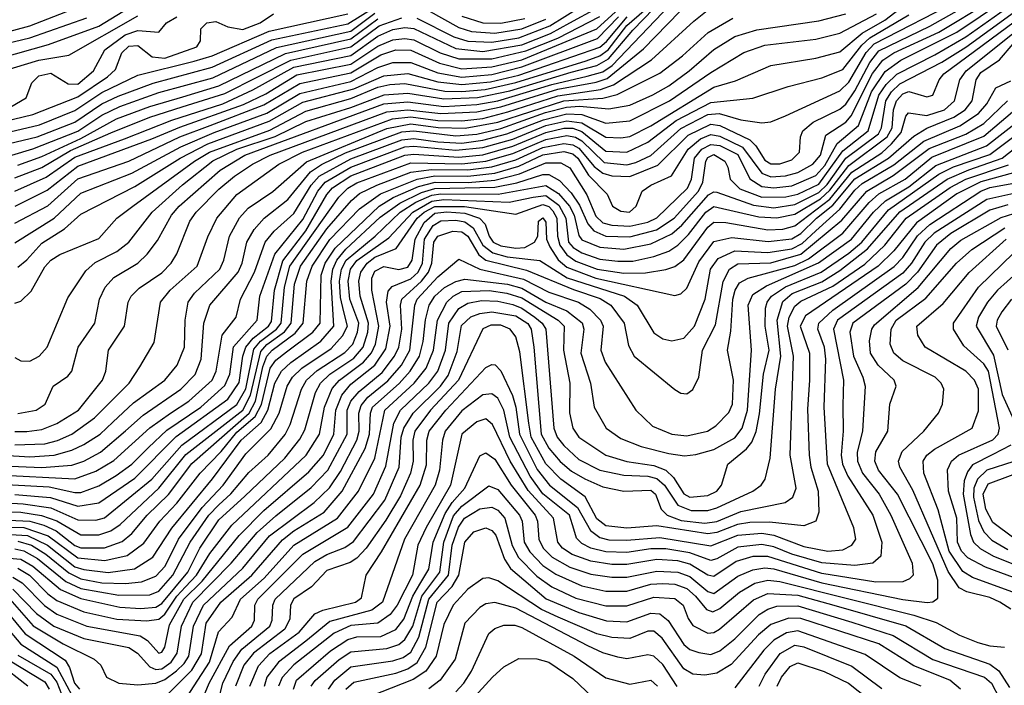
# Model space of a CAD drawing. Extents: x 997028 to 1115134, y 536408 to 618974.
# Tile 194 of 256: x 1039291 to 1042574, y 566958 to 569176. Entities that reach past the tile are written whole.
import ezdxf

# ---------------------------------------------------------------- set-up
doc = ezdxf.new("R2010")
doc.units = 0

msp = doc.modelspace()

# ---------------------------------------------------------------- linework, layer by layer
at = {"layer": '0CON10XD'}
for points in [[(1040615, 569181.2), (1040738.9, 569118.9), (1040785, 569104.6), (1040865, 569100.9), (1040955, 569115.9), (1041058.5, 569155), (1041308.4, 569311.6)], [(1039045, 568713.3), (1039349.7, 568785), (1039475, 568834.2), (1039565, 568895.5), (1039618.8, 568921.2), (1039736.1, 568963.9), (1039932.7, 569017.3), (1040131.2, 569108.8), (1040385, 569162.4), (1040558.8, 569271.2)], [(1039195, 567538), (1039295, 567534.5), (1039364, 567524), (1039415, 567505.8), (1039495, 567458.7), (1039555, 567459), (1039595, 567472.9), (1039625.8, 567494.2), (1039755, 567614.6), (1039845, 567726.9), (1040035.1, 567875), (1040061, 567925), (1040095, 568069.9), (1040115, 568093.8), (1040174.1, 568135.9), (1040195.5, 568165), (1040207.5, 568295), (1040226.8, 568355), (1040315, 568478.5), (1040396.7, 568573.3), (1040423.8, 568596.2), (1040481.6, 568625), (1040595, 568668.2), (1040663.7, 568676.3), (1040785, 568675.8), (1040865, 568685.6), (1040945, 568709.4), (1041035, 568750.1), (1041105, 568763.1), (1041135, 568758.9), (1041155, 568748.2), (1041206.3, 568686.3), (1041235, 568664.1), (1041265, 568656), (1041325, 568653.6), (1041418.9, 568691.1), (1041519.2, 568790.8), (1041595, 568828.2), (1041625, 568823.8), (1041725.6, 568775.6), (1041745.4, 568755.4), (1041775, 568708.1), (1041795, 568695.7), (1041825, 568695.4), (1041865, 568708.8), (1041891.2, 568735), (1041893.8, 568785), (1041902.4, 568805), (1041936.1, 568833.9), (1042025, 568877.5), (1042045, 568894.2), (1042075, 568938.4), (1042125, 569033.6), (1042155, 569072.2), (1042325.5, 569154.5), (1042505, 569256.4)], [(1039275, 568050.2), (1039295, 568038.6), (1039325, 568038.1), (1039355.4, 568055), (1039382.4, 568085), (1039451.2, 568248.8), (1039511, 568339), (1039542.9, 568367.1), (1039615, 568403), (1039655, 568434.8), (1039732.7, 568535), (1039834.2, 568625.8), (1039934.9, 568705.1), (1040015, 568743.9), (1040142.8, 568787.2), (1040245, 568836.4), (1040395, 568883.4), (1040506, 568926), (1040585, 568930.8), (1040705, 568911.9), (1040817.1, 568917.1), (1040925, 568938.7), (1041129.5, 569000.5), (1041215, 569022.8), (1041254.5, 569045.5), (1041335, 569141.2), (1041474.1, 569285)], [(1039285, 567863.5), (1039345.5, 567875), (1039375.5, 567895), (1039402.9, 567955), (1039451.7, 567988.3), (1039464.5, 568005), (1039485.8, 568085), (1039541.1, 568165), (1039557.3, 568245), (1039575.9, 568285), (1039605, 568316.4), (1039685, 568364.8), (1039716.2, 568395), (1039750.1, 568439.9), (1039796.6, 568525), (1039823.1, 568555), (1039959, 568675), (1040041.3, 568725), (1040505, 568895.7), (1040585, 568901.9), (1040705, 568886.7), (1040815, 568893), (1040885, 568905.7), (1041065, 568960.5), (1041182.7, 568987.3), (1041235, 569002.6), (1041266.3, 569023.7), (1041505, 569274)], [(1039145, 567466.7), (1039316.8, 567456.8), (1039383.6, 567425), (1039475, 567353.1), (1039505, 567343.4), (1039586, 567334), (1039673.9, 567346.1), (1039735, 567384.4), (1039798.4, 567481.6), (1039934.3, 567645.7), (1040029.7, 567775), (1040095.9, 567834.1), (1040118.6, 567875), (1040141.3, 567965), (1040163.6, 568005), (1040195, 568033.9), (1040295, 568104.1), (1040337.8, 568155), (1040329, 568305), (1040334.6, 568345), (1040347.8, 568375), (1040378.4, 568411.6), (1040492.6, 568517.4), (1040558.3, 568565), (1040630.3, 568599.7), (1040675, 568613.7), (1040875, 568617.9), (1040948.2, 568631.8), (1041035, 568659.9), (1041055, 568659.6), (1041090.5, 568640.5), (1041129.3, 568599.3), (1041157.8, 568557.8), (1041185.2, 568495.2), (1041205, 568471.9), (1041245, 568454.7), (1041325, 568452.1), (1041414.4, 568475.6), (1041473.1, 568515), (1041553.9, 568605), (1041568.6, 568635), (1041578.5, 568705), (1041585, 568716.6), (1041605, 568726.3), (1041642.3, 568705), (1041652.3, 568685), (1041659.6, 568645), (1041692, 568612), (1041765, 568584.6), (1041845.3, 568585.3), (1041885, 568594.8), (1041955, 568628.3), (1042035, 568739.2), (1042119.8, 568805), (1042155.4, 568924.6), (1042179.6, 568960.4), (1042215, 568993.9), (1042341.7, 569058.3), (1042445, 569119.2), (1042596.6, 569225)], [(1039185, 567486.3), (1039305, 567483.4), (1039385.6, 567455.6), (1039485, 567382.2), (1039575, 567373.7), (1039649.1, 567390.9), (1039705, 567431), (1039757.7, 567505), (1039815.2, 567564.8), (1039892.2, 567665), (1039962.7, 567737.3), (1040015, 567801.9), (1040076.5, 567853.5), (1040096.8, 567893.2), (1040125.9, 568014.1), (1040145, 568041.7), (1040181, 568069), (1040268.6, 568135), (1040292.4, 568165), (1040295.9, 568325), (1040309.2, 568365), (1040342.2, 568415), (1040489.1, 568555), (1040536.3, 568583.7), (1040620.4, 568619.6), (1040675.7, 568634.3), (1040786.2, 568633.8), (1040875, 568641.6), (1040957.8, 568662.2), (1041045, 568698.6), (1041095, 568699.2), (1041125, 568682.5), (1041181.9, 568591.9), (1041211.7, 568521.7), (1041235, 568498.8), (1041265, 568490.8), (1041325, 568487.5), (1041385, 568501.4), (1041415, 568515.1), (1041517, 568615), (1041530.8, 568645), (1041540.7, 568715), (1041565, 568744.3), (1041595, 568760.5), (1041625, 568756.3), (1041685, 568727.1), (1041725.2, 568645.2), (1041765, 568620.4), (1041805, 568615.1), (1041865, 568622.1), (1041945, 568656.6), (1041975, 568690.4), (1042016.8, 568763.2), (1042087.2, 568822.8), (1042130.8, 568935), (1042176.7, 569003.3), (1042229.3, 569040.7), (1042415.4, 569134.6), (1042571.4, 569238.6)], [(1039185, 567511.3), (1039325, 567504.3), (1039371.7, 567491.7), (1039412.5, 567472.5), (1039475, 567423.2), (1039495, 567415.9), (1039574.1, 567415.9), (1039632.5, 567437.5), (1039665, 567463.4), (1039716.2, 567525), (1039786.7, 567593.3), (1039865, 567696.8), (1040055.8, 567864.2), (1040077.1, 567905), (1040101.3, 568018.7), (1040115, 568055.1), (1040132.4, 568075), (1040209.2, 568130.8), (1040236.6, 568165), (1040248.7, 568305), (1040265.7, 568355), (1040325, 568443.4), (1040424, 568546), (1040494.2, 568595.8), (1040615.8, 568644.2), (1040675, 568655.3), (1040785, 568654.5), (1040875, 568664.7), (1040955, 568687.7), (1041035, 568725.8), (1041105, 568736.4), (1041135, 568729), (1041151.6, 568715), (1041187.8, 568657.8), (1041249.2, 568595), (1041267.1, 568555), (1041295, 568537.3), (1041323.8, 568535), (1041346.7, 568555), (1041366.8, 568605), (1041395.5, 568625), (1041464.3, 568655.7), (1041519.7, 568745), (1041560.9, 568779.1), (1041595, 568793.7), (1041625, 568788), (1041701.1, 568751.1), (1041764.8, 568664.8), (1041795, 568652.7), (1041844, 568656), (1041885, 568667.1), (1041935.5, 568695), (1041960.7, 568725), (1041979.1, 568790.9), (1042045, 568834.6), (1042063.5, 568855), (1042133.9, 568996.1), (1042169.1, 569040.9), (1042205.5, 569065), (1042355, 569134.9), (1042525, 569236.9)], [(1039205, 567567.9), (1039302.8, 567562.8), (1039395, 567548.7), (1039485, 567509.6), (1039545, 567508.2), (1039573.7, 567516.3), (1039731.1, 567645), (1039831.5, 567758.5), (1040015, 567893.6), (1040045, 567946), (1040071.8, 568078.2), (1040093.4, 568105), (1040147.6, 568145), (1040162.8, 568165), (1040173.4, 568285), (1040192, 568355), (1040355.1, 568584.9), (1040385, 568614.2), (1040415, 568631.8), (1040595, 568699.2), (1040765, 568696), (1040845, 568704.7), (1040935, 568730.3), (1041045, 568776.7), (1041115, 568789.9), (1041144.2, 568784.2), (1041165, 568772.4), (1041239.8, 568699.8), (1041315, 568691.8), (1041345, 568699.5), (1041395, 568723.9), (1041495, 568813.4), (1041585, 568859.7), (1041622.9, 568862.9), (1041695, 568842.1), (1041765, 568832.6), (1041795, 568835.8), (1041844.2, 568855.8), (1042025, 568939.2), (1042055, 568967.7), (1042113.2, 569066.8), (1042140.2, 569095), (1042425, 569242.8)], [(1039205, 569123.4), (1039325, 569155.9), (1039545, 569241)], [(1039205, 567629.7), (1039388.8, 567618.8), (1039475, 567599.8), (1039495, 567600.7), (1039555, 567622.7), (1039613.1, 567656.9), (1039665.1, 567694.9), (1039720.1, 567749.9), (1039781.6, 567808.4), (1039895, 567884.9), (1039975, 567957.1), (1039991.6, 567995), (1040004.3, 568085.7), (1040083.1, 568175), (1040091.9, 568255), (1040141.6, 568395), (1040235, 568510.6), (1040284.9, 568605), (1040309.5, 568635), (1040395, 568684.2), (1040575, 568751.8), (1040605, 568754.4), (1040745, 568740.8), (1040835, 568749.9), (1040935, 568778.3), (1041045, 568822.8), (1041115, 568838.7), (1041165, 568832.4), (1041245, 568784.2), (1041295, 568781.7), (1041325, 568787.1), (1041395, 568822.7), (1041605, 568950.6), (1041677.5, 568972.5), (1041795, 569023.7), (1041945, 569047.5), (1042025, 569069.2), (1042099.4, 569130.6), (1042175, 569173.9), (1042237.8, 569222.2)], [(1039225, 569047.7), (1039386.9, 569093.1), (1039555.1, 569154.9), (1039695, 569240.2)], [(1039275, 567803.9), (1039315, 567803.1), (1039365, 567810.8), (1039415, 567830.3), (1039487.4, 567875), (1039566.7, 567975), (1039578.3, 568005), (1039586.7, 568075), (1039640, 568155), (1039652.3, 568235), (1039663.1, 568255), (1039689.1, 568280.9), (1039765, 568332), (1039796.2, 568365), (1039815, 568395.5), (1039858.4, 568505), (1039879.8, 568535), (1039955, 568611.6), (1040007.6, 568655), (1040067, 568695), (1040125.6, 568725), (1040515, 568868.7), (1040585, 568875.9), (1040695, 568862.9), (1040815, 568868.6), (1040895.4, 568885.4), (1041085, 568943.9), (1041212.6, 568967.4), (1041249.7, 568980.3), (1041371.2, 569078.8), (1041532.1, 569245)], [(1039275, 567759.6), (1039375, 567762.9), (1039416.5, 567773.5), (1039464.7, 567795), (1039540.6, 567849.4), (1039656.2, 567965), (1039691.2, 568018.8), (1039739.3, 568100.7), (1039760.8, 568235), (1039792.5, 568275), (1039882.5, 568355), (1039917.7, 568452.3), (1039948.5, 568515), (1040015, 568593.3), (1040155.2, 568695), (1040234.3, 568735), (1040534.2, 568845.8), (1040595, 568852.3), (1040685, 568840.3), (1040765, 568838.4), (1040835, 568847.1), (1040918.6, 568868.6), (1041085, 568922.1), (1041226.9, 568943.1), (1041271.1, 568958.9), (1041398, 569042), (1041538.9, 569171.1), (1041599.7, 569220.3)], [(1039045, 568751.7), (1039356.5, 568825), (1039475, 568873.5), (1039565, 568932.9), (1039685, 568991), (1039872.4, 569037.6), (1039932.7, 569055), (1040122.7, 569137.3), (1040385, 569194.9)], [(1039185, 568989.6), (1039355, 569040.6), (1039455, 569057.8), (1039685, 569188.8)], [(1039205, 568829.2), (1039335, 568859.7), (1039485, 568919.3), (1039583.3, 568985), (1039610.5, 569009.5), (1039631.7, 569065), (1039655, 569087.5), (1039685, 569089.6), (1039732.3, 569052.3), (1039775, 569048.2), (1039881.1, 569085), (1039893.3, 569105), (1039895.4, 569145), (1039914.5, 569165), (1039945, 569169.4), (1039985, 569152.3), (1040035, 569143.4), (1040092.6, 569165), (1040136.9, 569195)], [(1039215, 567659.1), (1039475, 567645.4), (1039545, 567671.1), (1039605, 567706.9), (1039724.6, 567815.4), (1039793.6, 567865), (1039855, 567904.6), (1039932.8, 567975), (1039945.6, 568005), (1039965.9, 568124.1), (1040012.7, 568185), (1040027.1, 568245), (1040073.9, 568335), (1040109.7, 568435), (1040139.2, 568470.8), (1040205, 568530.3), (1040262.8, 568625), (1040289.7, 568655), (1040395, 568712.5), (1040565, 568776.1), (1040605, 568780.4), (1040685, 568768.5), (1040765.1, 568764.9), (1040835, 568774), (1040914.8, 568795.2), (1041037.5, 568842.5), (1041115, 568861.9), (1041165, 568860.3), (1041245, 568831.2), (1041325, 568839), (1041457.5, 568905), (1041595, 568999.8), (1041705, 569066.7), (1041775, 569091.2), (1041945, 569111.5), (1042025, 569131.2), (1042147.6, 569195)], [(1039235, 567689.2), (1039365, 567684.1), (1039465, 567691.5), (1039504.7, 567705), (1039560.2, 567735), (1039643.7, 567806.3), (1039702.2, 567857.8), (1039828.3, 567945), (1039876.4, 567993.6), (1039896.1, 568045), (1039904.8, 568165), (1039925.2, 568225), (1040018.9, 568335), (1040032.5, 568365), (1040048.6, 568435), (1040073.2, 568476.8), (1040106.5, 568515), (1040185, 568577), (1040260.9, 568669.1), (1040296.7, 568693.3), (1040377.7, 568732.3), (1040565, 568802.2), (1040605, 568805.7), (1040745, 568789), (1040815.4, 568794.6), (1040895, 568813.1), (1041043.5, 568866.5), (1041114.5, 568884.5), (1041157.5, 568887.5), (1041255, 568879.2), (1041325, 568891.6), (1041401.9, 568925), (1041455, 568956), (1041523.6, 569005), (1041605, 569076.2), (1041675, 569119.8), (1041748.2, 569141.8), (1041955, 569171.7), (1042045, 569194.9)], [(1039265, 568724.7), (1039335, 568745.1), (1039485, 568804.3), (1039565, 568858.2), (1039625, 568886.8), (1039755, 568932.9), (1039935, 568981.8), (1040147, 569083), (1040395, 569138.2), (1040475, 569197.9)], [(1039275, 568604.6), (1039379.4, 568650.6), (1039475, 568717.9), (1039640.7, 568779.3), (1039798.6, 568841.4), (1039967.8, 568895), (1040068.3, 568941.7), (1040205, 569017.3), (1040395, 569056.8), (1040485, 569120.6), (1040535, 569142.7), (1040575, 569149.6), (1040605, 569146.4), (1040745, 569080.1), (1040835, 569070.1), (1040965, 569092.3), (1041060.5, 569129.5), (1041125.7, 569165.7), (1041215, 569214)], [(1039275, 568231.5), (1039295, 568238.2), (1039329.1, 568270.9), (1039375, 568352.7), (1039395, 568374.8), (1039425, 568392.9), (1039555, 568446.6), (1039615.3, 568515), (1039668.6, 568555), (1039873.6, 568705), (1039924.2, 568735), (1040125, 568808.1), (1040245, 568870.6), (1040395, 568913.2), (1040485, 568951.1), (1040525, 568960.4), (1040575, 568963), (1040708.2, 568938.2), (1040765, 568936.1), (1040843.1, 568943.1), (1040945, 568966.2), (1041179.3, 569039.3), (1041225, 569055.2), (1041252.5, 569075), (1041315, 569156.6), (1041373, 569207)], [(1039275, 568497.3), (1039385, 568555.7), (1039485, 568645.3), (1039655, 568704.5), (1039824.4, 568785), (1039926.3, 568823.7), (1040105, 568891.8), (1040225, 568963.4), (1040395, 568998.8), (1040495, 569058.4), (1040545, 569075.3), (1040595, 569074.1), (1040691, 569031), (1040765, 569012.6), (1040865, 569018.9), (1040965, 569042.5), (1041215, 569145.1), (1041277.7, 569202.3)], [(1039275, 567593.5), (1039394, 567584), (1039485, 567554.5), (1039555, 567566.3), (1039675, 567647.8), (1039812.8, 567787.2), (1039985, 567911.8), (1040023.2, 567966.8), (1040035.1, 568055), (1040045.1, 568085), (1040068.9, 568115), (1040120.4, 568155), (1040130.2, 568169.8), (1040140.1, 568275), (1040167.8, 568372.2), (1040245, 568472.4), (1040315, 568593.5), (1040334.2, 568615.8), (1040395, 568655.2), (1040575, 568724.8), (1040605, 568728.3), (1040755, 568717.8), (1040835, 568725.9), (1040935, 568754.5), (1041045, 568800.1), (1041105, 568814), (1041135, 568814), (1041165, 568803.4), (1041245, 568738.3), (1041315.1, 568734.9), (1041385, 568767.9), (1041480.2, 568839.8), (1041595, 568900.5), (1041735, 568914.8), (1041853.4, 568953.4), (1041965, 568982.6), (1042035, 569009.4), (1042098.6, 569091.4), (1042125, 569115), (1042255, 569192.6)], [(1039275, 567412.4), (1039305, 567405.7), (1039350.1, 567380.1), (1039445, 567303.4), (1039495, 567280.4), (1039621.9, 567258.1), (1039725, 567259.6), (1039755, 567271.9), (1039801.4, 567325), (1039859, 567435), (1039921.8, 567525), (1039955, 567559.7), (1039994.5, 567595.5), (1040055, 567666.6), (1040119.1, 567725), (1040176, 567794), (1040192.7, 567827.3), (1040230.3, 567945), (1040247.4, 567975), (1040282.7, 568007.3), (1040375, 568067.3), (1040401.2, 568095), (1040417.7, 568135), (1040421.4, 568165), (1040391.7, 568245), (1040386.3, 568305), (1040394.1, 568345), (1040415, 568373.7), (1040521.2, 568448.8), (1040601.4, 568535), (1040665, 568571.4), (1040705, 568576.7), (1040922.4, 568567.6), (1041002.7, 568585), (1041045, 568590.1), (1041088.1, 568558.1), (1041111.4, 568515), (1041120.8, 568435), (1041136.5, 568416.5), (1041165, 568398.9), (1041225, 568377.5), (1041285, 568370.7), (1041335, 568371.5), (1041405, 568386.3), (1041455.1, 568404.9), (1041485, 568424.2), (1041520.4, 568459.6), (1041578.3, 568535), (1041605, 568553.3), (1041755, 568518.9), (1041815.1, 568515.1), (1041875, 568527.3), (1041961.3, 568578.7), (1041992.6, 568607.4), (1042055, 568690.5), (1042183.2, 568785), (1042199.4, 568815), (1042204.6, 568875), (1042214.7, 568905), (1042235, 568929.2), (1042255, 568936.3), (1042315, 568918.6), (1042335, 568924.6), (1042356.7, 568975), (1042372.7, 568995), (1042632.4, 569187.6)], [(1039285, 567438.1), (1039330, 567425), (1039377.7, 567395), (1039455, 567332.2), (1039495, 567312.7), (1039565, 567298.8), (1039643.3, 567296.7), (1039697, 567303), (1039745, 567321.3), (1039775.7, 567354.3), (1039820.1, 567445), (1039899.8, 567550.2), (1039969.6, 567625), (1040045, 567728.9), (1040127.9, 567812.1), (1040155.8, 567864.2), (1040182.6, 567955), (1040200.3, 567985), (1040231.7, 568015), (1040329.6, 568080.4), (1040367.3, 568122.7), (1040383.5, 568155), (1040372, 568202), (1040360.5, 568250.5), (1040357.6, 568305), (1040363.8, 568345), (1040379.8, 568375), (1040476.1, 568455), (1040559.6, 568535), (1040612, 568568), (1040665, 568591.3), (1040695, 568595.8), (1040885.9, 568594.1), (1041045, 568623.2), (1041087.1, 568597.1), (1041124.4, 568555), (1041139.5, 568525), (1041155, 568457.3), (1041165, 568442.8), (1041225, 568418), (1041305, 568411.4), (1041395, 568429.2), (1041465, 568462.1), (1041499.1, 568490.9), (1041587.7, 568592.3), (1041605, 568602), (1041615, 568600.7), (1041737.8, 568557.8), (1041805, 568549.2), (1041875, 568560.2), (1041955, 568599.8), (1041983.4, 568626.6), (1042045.7, 568714.3), (1042153.9, 568795), (1042164.4, 568815), (1042179.3, 568905), (1042197.8, 568935), (1042225, 568962.7), (1042365, 569034.2), (1042445, 569084.9), (1042608.3, 569201.7)], [(1040649.2, 569209.2), (1040755, 569149.4), (1040797, 569137), (1040875, 569131.1), (1040965, 569145.5), (1041045, 569177.9)], [(1040765, 569187.6), (1040835, 569165.3), (1040895, 569163.9), (1040975, 569179.6)], [(1039125, 567392.8), (1039295, 567377.7), (1039335, 567354.9), (1039426.6, 567276.6), (1039495, 567247), (1039625, 567218), (1039695, 567214.1), (1039745, 567218.2), (1039765, 567230.7), (1039851.2, 567335), (1039891.6, 567415), (1039955, 567509.2), (1040041.7, 567588.3), (1040175, 567714.2), (1040225, 567777.8), (1040241.4, 567808.6), (1040276.9, 567933.1), (1040294.3, 567965), (1040325.1, 567995), (1040405, 568047.8), (1040436.2, 568085), (1040451.7, 568135), (1040454.3, 568165), (1040425.7, 568255), (1040421.5, 568305), (1040428.1, 568335), (1040449, 568365), (1040475, 568384.2), (1040546.5, 568413.5), (1040616.7, 568515), (1040639.1, 568535), (1040675, 568553.9), (1040773.6, 568553.6), (1040945, 568527.9), (1041035, 568560.6), (1041055, 568552.9), (1041069, 568539), (1041081.3, 568515), (1041084, 568455), (1041091.9, 568425), (1041115, 568392.4), (1041145, 568370.8), (1041215.9, 568344.1), (1041305, 568331.6), (1041377.6, 568332.4), (1041445, 568343), (1041475, 568354), (1041505, 568376.2), (1041585, 568484.2), (1041605, 568500.8), (1041645, 568500.3), (1041785, 568475.7), (1041835, 568478.1), (1041875, 568489.3), (1041992.3, 568577.7), (1042065, 568668.3), (1042165, 568732.7), (1042198.2, 568761.8), (1042229.6, 568799.6), (1042245, 568854.2), (1042254.3, 568865.7), (1042315, 568857.1), (1042374.8, 568875.2), (1042407.4, 568905), (1042425.7, 568975), (1042446.2, 569005), (1042662.1, 569177.9)], [(1039147.1, 569072.9), (1039325, 569115.5), (1039515, 569182.4)], [(1039234.4, 567724.4), (1039325, 567719.2), (1039405.4, 567724.6), (1039465, 567741.3), (1039505, 567760.6), (1039559.1, 567795), (1039602, 567835), (1039670.6, 567899.4), (1039774.3, 567975), (1039816.5, 568025), (1039840.4, 568085), (1039843, 568175), (1039852.8, 568235), (1039874, 568265), (1039958.4, 568345), (1039971.7, 568375), (1039990.7, 568455), (1040024.2, 568515.8), (1040052.3, 568547.7), (1040135, 568603.8), (1040247.4, 568702.6), (1040515, 568813.1), (1040595, 568829.4), (1040686.6, 568816.6), (1040775.9, 568814.1), (1040885, 568834.5), (1041105, 568905), (1041235.5, 568914.5), (1041283.4, 568926.6), (1041425, 568997.4), (1041501, 569055), (1041586.9, 569133.1), (1041668.5, 569181.5)], [(1039260.9, 568885), (1039312.5, 568915), (1039331.6, 568965), (1039355, 568988.7), (1039395, 568997.3), (1039452.1, 568962.1), (1039485, 568960.6), (1039536.8, 569005), (1039574.8, 569075), (1039642.2, 569125), (1039685, 569140), (1039755, 569134), (1039780.3, 569165), (1039814.7, 569185)], [(1039275, 568431.9), (1039405.6, 568514.4), (1039495, 568597.8), (1039665, 568664), (1039827.7, 568752.3), (1039939.8, 568799.8), (1040115, 568864.8), (1040225, 568930.2), (1040395, 568970.2), (1040485, 569016.9), (1040535, 569033.1), (1040595, 569033.3), (1040685, 568998.9), (1040765, 568984.9), (1040865, 568993.5), (1040965, 569018.3), (1041217.2, 569112.8), (1041287.4, 569185)], [(1039275, 568648.6), (1039365, 568682.9), (1039460.5, 568739.5), (1039595, 568799.4), (1039725, 568850.7), (1039833.1, 568885), (1039975, 568930.3), (1040195, 569041.5), (1040395, 569085.1), (1040489.9, 569155), (1040565, 569182)], [(1039276, 568554), (1039382.1, 568607.9), (1039485, 568687.3), (1039731.6, 568778.4), (1039825, 568818.3), (1040036.8, 568893.2), (1040111.1, 568928.9), (1040215, 568991.7), (1040395, 569027.7), (1040485, 569088.2), (1040535, 569108.5), (1040575, 569113.8), (1040605, 569109), (1040693.1, 569065), (1040755, 569045.2), (1040865, 569045.3), (1040978.2, 569071.8), (1041085.1, 569114.9), (1041225, 569186.1)], [(1039285, 568351.7), (1039315, 568375.7), (1039365, 568430.9), (1039440.5, 568479.5), (1039495, 568527.3), (1039675, 568619.5), (1039825.8, 568714.2), (1039918, 568762), (1040122.5, 568837.5), (1040235, 568900.7), (1040404.9, 568945.1), (1040505, 568989.3), (1040585, 568996.2), (1040685, 568968.8), (1040765, 568960.1), (1040861.1, 568968.9), (1040955, 568991.5), (1041225, 569084.8), (1041247, 569103), (1041316.2, 569185)], [(1039285, 568691.6), (1039365, 568720.5), (1039495, 568780.5), (1039613.9, 568845), (1039725, 568886.9), (1039835, 568919.1), (1039955, 568955.3), (1040176.8, 569063.2), (1040395, 569111.6), (1040485, 569179.2)], [(1039285, 567347.6), (1039323.1, 567325), (1039385, 567262.4), (1039415, 567240.4), (1039505, 567202.2), (1039615, 567178.6), (1039715, 567172.8), (1039755, 567178.5), (1039775, 567195.4), (1039814.3, 567255), (1039843.6, 567286.4), (1039880.9, 567325), (1039925, 567397.4), (1039998.1, 567491.9), (1040246.1, 567725), (1040290.5, 567795), (1040306.8, 567885), (1040333, 567947), (1040356.8, 567975), (1040437.7, 568035), (1040464.2, 568065.8), (1040477.2, 568095), (1040488.7, 568155), (1040464.5, 568275), (1040465.4, 568315), (1040475, 568337.7), (1040505, 568353.1), (1040555, 568343.5), (1040585, 568351.1), (1040599.9, 568375), (1040609.3, 568445), (1040639.9, 568500.1), (1040675, 568530.7), (1040715.2, 568535.2), (1040775, 568531.1), (1040824.4, 568515), (1040843.3, 568495), (1040856.2, 568455), (1040870, 568435), (1040895, 568422.5), (1040945, 568414.4), (1040975, 568416.8), (1041007.7, 568435), (1041018.3, 568455), (1041021.2, 568505), (1041035, 568515.2), (1041045, 568501.2), (1041047.9, 568445), (1041059, 568419), (1041086, 568376), (1041115, 568350.9), (1041211.4, 568315), (1041475, 568256.6), (1041495, 568262.5), (1041515, 568281.5), (1041555, 568369.4), (1041605, 568437.2), (1041665, 568450), (1041786.6, 568436.6), (1041865, 568445.1), (1041895, 568462.9), (1041947.2, 568515), (1042002.6, 568557.4), (1042075, 568645.4), (1042187.5, 568715), (1042271.7, 568788.3), (1042315, 568814.3), (1042405, 568850.7), (1042443.3, 568875), (1042466.2, 568905), (1042480.5, 568975), (1042495, 569000.3), (1042558.2, 569041.8), (1042603.7, 569095)], [(1039268.3, 567318.3), (1039299.2, 567299.2), (1039373.4, 567223.4), (1039415, 567195.3), (1039515, 567154.9), (1039692.4, 567122.4), (1039717, 567107), (1039755, 567064.4), (1039765, 567068.1), (1039774.4, 567085), (1039790.4, 567159.6), (1039838.5, 567245), (1039899.6, 567305), (1040023.1, 567456.9), (1040105, 567540.7), (1040255, 567669.2), (1040303.3, 567725), (1040338.4, 567795), (1040344.9, 567875.1), (1040365.2, 567924.8), (1040395, 567961), (1040475.2, 568024.8), (1040511.3, 568078.7), (1040526.3, 568155), (1040513.8, 568235), (1040519.2, 568270.8), (1040533.3, 568286.7), (1040595, 568311.9), (1040619.9, 568335), (1040633.5, 568365), (1040640.7, 568445), (1040669.7, 568490.3), (1040695, 568505.6), (1040745, 568507.6), (1040775, 568501.8), (1040802.5, 568482.5), (1040835.1, 568425), (1040868.6, 568398.6), (1040915.8, 568385.8), (1041025, 568373.3), (1041116, 568316), (1041307.9, 568255), (1041349.8, 568225), (1041405, 568132.2), (1041435, 568112.9), (1041465, 568105.8), (1041505, 568114.7), (1041541, 568155), (1041576.8, 568245), (1041594.3, 568345), (1041619.8, 568380.2), (1041675, 568405.6), (1041785, 568400.3), (1041865, 568412.3), (1041900.1, 568429.9), (1041945, 568472.4), (1042025.5, 568544.5), (1042075, 568608), (1042099.6, 568630.4), (1042205, 568692.5), (1042305, 568771.1), (1042425, 568822.2), (1042487.2, 568862.8), (1042515.7, 568895), (1042545, 568948.7), (1042595, 568972.2)], [(1039268.2, 567278.2), (1039347.1, 567197.1), (1039405, 567154.7), (1039505, 567113.4), (1039654.3, 567084.3), (1039683.7, 567065), (1039725, 567019.1), (1039745, 567011), (1039765, 567012.9), (1039795.9, 567035), (1039816, 567065), (1039830.1, 567155), (1039868, 567235), (1039996.2, 567365), (1040083, 567467), (1040145, 567523.1), (1040263.1, 567616.9), (1040318.8, 567675), (1040382.3, 567795), (1040383.3, 567875), (1040395.2, 567904.8), (1040422.8, 567937.2), (1040499.8, 568000.2), (1040541.1, 568055), (1040554.9, 568085), (1040565.1, 568144.9), (1040560.2, 568225), (1040564.6, 568245), (1040631, 568305), (1040653.9, 568335), (1040665.3, 568365), (1040671.7, 568435), (1040685.2, 568455), (1040735, 568471.1), (1040765, 568468.9), (1040785, 568454.4), (1040822.1, 568392.1), (1040844.7, 568374.7), (1040981.1, 568341.1), (1041137, 568277), (1041226.7, 568246.7), (1041262.2, 568225), (1041305.9, 568165), (1041320.7, 568090.7), (1041339.6, 568055), (1041475, 567943.1), (1041495, 567931.4), (1041515, 567929.2), (1041535, 567944), (1041555.3, 567984.7), (1041567.9, 568075), (1041610.7, 568159.3), (1041636.5, 568303.5), (1041657, 568345), (1041685, 568362.8), (1041795, 568365.6), (1041895, 568395), (1042031.9, 568508.1), (1042115.5, 568604.5), (1042203.3, 568656.7), (1042323.2, 568746.8), (1042445, 568794.7), (1042505, 568829.5), (1042584.2, 568905.8)], [(1039258.5, 567245), (1039335.9, 567155.9), (1039436.3, 567096.3), (1039539.5, 567045), (1039561.9, 567025), (1039580.8, 566985), (1039622, 566965), (1039685, 566959.5), (1039745, 566965.1), (1039775, 566977.4), (1039814, 567006), (1039839.7, 567030.3), (1039855.1, 567055), (1039870.1, 567155), (1039903.6, 567225), (1040035, 567348), (1040124.2, 567455.8), (1040272.8, 567567.2), (1040323.6, 567616.4), (1040360.2, 567669.8), (1040415.1, 567774.9), (1040422.7, 567805), (1040421.6, 567865), (1040429.4, 567890.6), (1040452.2, 567917.8), (1040517.9, 567972.1), (1040563.6, 568025), (1040591.9, 568075), (1040608, 568225), (1040616.4, 568245), (1040685, 568319), (1040755, 568378), (1040824.6, 568344.6), (1040970.8, 568310.8), (1041055, 568267.8), (1041154.2, 568235), (1041191.7, 568211.7), (1041227.4, 568175), (1041236.6, 568155), (1041229, 568075), (1041242.5, 568035), (1041344.7, 567875), (1041401.2, 567821.2), (1041465.2, 567795.2), (1041515, 567788.9), (1041584.3, 567805), (1041612.5, 567822.5), (1041655, 567866.9), (1041667.6, 567895), (1041670.6, 567975), (1041651.1, 568075), (1041661.9, 568138.1), (1041668.3, 568245), (1041676.2, 568275), (1041691.2, 568298.8), (1041720, 568315), (1041875, 568356.4), (1041921, 568379), (1042035.6, 568464.4), (1042123.4, 568566.6), (1042154.9, 568595.1), (1042242.8, 568645), (1042332.5, 568717.5), (1042505, 568787.7), (1042600.6, 568869.4)], [(1039783.2, 566926.8), (1039865, 567008.2), (1039896.8, 567063.2), (1039912.2, 567165), (1039961.6, 567235), (1040065.1, 567325), (1040167, 567443), (1040205, 567473), (1040305.6, 567534.4), (1040365.7, 567604.3), (1040442.9, 567747.1), (1040456.9, 567795), (1040460.7, 567865), (1040467.7, 567885), (1040556.1, 567963.9), (1040592.4, 568005), (1040623.7, 568055), (1040636.5, 568103.5), (1040644.2, 568175.8), (1040656.6, 568225), (1040675.4, 568255), (1040707, 568283), (1040745, 568304), (1040775, 568311.3), (1040917.5, 568295), (1040965, 568281.2), (1041045, 568234.2), (1041115.2, 568205.2), (1041166, 568166), (1041171.7, 568145), (1041161.7, 568065), (1041194.1, 567965), (1041206.3, 567885), (1041246.1, 567815), (1041295, 567780.6), (1041363.3, 567753.3), (1041455, 567730.6), (1041507.6, 567722.4), (1041545, 567727.3), (1041605, 567743.6), (1041675, 567782.3), (1041699.9, 567815), (1041717.7, 567875), (1041730.4, 568075), (1041719.4, 568225), (1041735, 568260.4), (1041780.7, 568289.3), (1041954.7, 568365.3), (1042064.2, 568445), (1042137.1, 568535), (1042177.4, 568572.6), (1042255, 568619.1), (1042345, 568689.7), (1042513.9, 568756.1), (1042625, 568842.7)], [(1039834.2, 566895.8), (1039924.3, 567035), (1039954, 567136), (1039999.5, 567185), (1040026.9, 567245), (1040106.4, 567315), (1040205, 567424.6), (1040350.3, 567515), (1040420.3, 567605), (1040475.1, 567715), (1040508.6, 567875), (1040605.9, 567965), (1040645.8, 568015), (1040671.1, 568075), (1040683.9, 568175), (1040715.1, 568234.9), (1040736.6, 568255), (1040765, 568270.1), (1040856.5, 568273.5), (1040914.8, 568264.8), (1040965, 568248.6), (1041086, 568175), (1041106.5, 568155), (1041104.4, 568075), (1041125.2, 567965), (1041124.1, 567865.9), (1041135.2, 567815), (1041154.8, 567785), (1041245, 567724.5), (1041315, 567703.3), (1041405, 567689.9), (1041444.9, 567674.9), (1041470.8, 567650.8), (1041505, 567595.5), (1041525, 567585.1), (1041585, 567590.6), (1041615.8, 567605), (1041630.8, 567625), (1041651.6, 567695), (1041714.3, 567745.7), (1041732.2, 567767.8), (1041746.3, 567803.7), (1041757.9, 567862.1), (1041770.9, 567995), (1041789.4, 568075), (1041776.2, 568155), (1041778, 568215), (1041782.6, 568235), (1041797.8, 568255), (1041844.3, 568285.7), (1041963.3, 568335), (1042055, 568398.2), (1042098.2, 568435), (1042187.7, 568542.3), (1042355, 568660.9), (1042404.9, 568685.1), (1042525, 568726.6), (1042649.8, 568820.2)], [(1039882.2, 566867.8), (1039922.3, 566965), (1039990.3, 567089.7), (1040065.4, 567155), (1040073.4, 567175), (1040075.4, 567225), (1040084.9, 567245), (1040235, 567394.9), (1040385, 567484.8), (1040471.1, 567595), (1040512.1, 567687.9), (1040538.1, 567831.9), (1040560.5, 567875), (1040655, 567964.4), (1040685, 568004.8), (1040710.2, 568075), (1040722.2, 568165), (1040755, 568213.9), (1040785, 568231.5), (1040830.4, 568239.6), (1040885, 568237.7), (1040935, 568226.9), (1040965.1, 568215.1), (1041009, 568185), (1041032.8, 568165), (1041045.4, 568145), (1041071.8, 567815), (1041083.4, 567785), (1041105, 567757), (1041155, 567710.6), (1041225, 567674.4), (1041305, 567657.6), (1041385, 567654.5), (1041415, 567646.5), (1041440.7, 567625), (1041485, 567558), (1041530.1, 567539.9), (1041585, 567540.1), (1041615, 567548.9), (1041735.4, 567605), (1041763.1, 567625), (1041776.6, 567645), (1041793.1, 567715), (1041810.8, 567945), (1041829.2, 568055), (1041816, 568175), (1041835, 568237), (1041866.7, 568263.3), (1041965, 568301.9), (1042025, 568339.8), (1042118.2, 568411.8), (1042225, 568535.8), (1042383.8, 568645), (1042455.5, 568675.5), (1042566.1, 568715), (1042677.6, 568802.4)], [(1039932.9, 566827.1), (1039968.2, 566965), (1040003, 567037), (1040031.3, 567078.7), (1040124.6, 567155), (1040133.1, 567175), (1040135.1, 567225), (1040143.2, 567245), (1040275, 567370.8), (1040315, 567394.2), (1040375, 567417.1), (1040403.5, 567436.5), (1040508.3, 567575), (1040555.6, 567685), (1040563.1, 567785), (1040571.2, 567815), (1040603.1, 567865), (1040694, 567955), (1040719.5, 567990.5), (1040749.3, 568070.7), (1040763.7, 568156.3), (1040795, 568185.4), (1040825, 568197.1), (1040865, 568202.8), (1040945, 568189), (1040985, 568163.6), (1040996, 568145), (1041005.6, 568085), (1041029.8, 567795), (1041055, 567748.4), (1041093.3, 567703.3), (1041130.9, 567670.9), (1041175, 567645.6), (1041235, 567619.7), (1041305, 567604.2), (1041395, 567607.7), (1041410.6, 567595), (1041429.8, 567545), (1041450, 567525), (1041496.8, 567506.8), (1041575, 567498.6), (1041615, 567504.1), (1041695, 567537.3), (1041842.9, 567567.1), (1041868.8, 567585), (1041879.6, 567615), (1041860.2, 567725), (1041870.6, 568055), (1041850.4, 568155), (1041856, 568185), (1041875, 568221), (1041895, 568237.4), (1042002, 568288), (1042108.4, 568361.6), (1042175.2, 568424.8), (1042247.1, 568515), (1042392.8, 568617.2), (1042445.2, 568645), (1042587.4, 568692.6)], [(1042604.1, 568665.9), (1042495, 568636), (1042415, 568595.5), (1042280.7, 568499.3), (1042205, 568405.7), (1042153, 568355), (1041911.2, 568188.8), (1041892.8, 568155), (1041923.9, 568065), (1041924, 567975), (1041917.9, 567877.9), (1041923.6, 567725), (1041929.2, 567685), (1041953, 567605), (1041955.3, 567534.7), (1041945.2, 567504.8), (1041905, 567488.9), (1041791.3, 567501.3), (1041725, 567500.1), (1041683.9, 567493.9), (1041615, 567466.6), (1041585, 567462.2), (1041415, 567489.6), (1041315, 567482), (1041245, 567489.3), (1041215, 567513), (1041176.2, 567586.2), (1041095, 567644.6), (1041045, 567695.5), (1040996.5, 567785), (1040988.2, 567831.8), (1040959, 568069), (1040945, 568119.5), (1040926.2, 568145), (1040895, 568158), (1040862, 568158), (1040835, 568145.2), (1040753.5, 567975), (1040660.8, 567875), (1040608.5, 567805), (1040601.8, 567775), (1040603.1, 567705), (1040594.2, 567665), (1040560.9, 567589.1), (1040511.8, 567508.2), (1040446, 567415), (1040415, 567381.6), (1040392.7, 567367.3), (1040315, 567340.2), (1040264.3, 567285.7), (1040205, 567246.4), (1040193.5, 567225), (1040191.1, 567178.9), (1040174.6, 567145), (1040070, 567065), (1040038.3, 567025), (1040010.7, 566955)], [(1040058, 566955), (1040087.1, 567022.9), (1040125, 567063.4), (1040223.1, 567135), (1040274.4, 567195.6), (1040301.5, 567208.5), (1040410.7, 567235), (1040430.4, 567249.6), (1040445.7, 567325), (1040497.2, 567402.8), (1040626.4, 567625), (1040647.6, 567692.4), (1040648.6, 567775), (1040656.6, 567805), (1040711.7, 567875), (1040845, 568016.6), (1040865, 568027.3), (1040875.7, 568025.7), (1040895, 568006.2), (1040933.5, 567923.5), (1040945.5, 567885), (1040957.9, 567795), (1041016.8, 567676.8), (1041057.1, 567625), (1041150.6, 567550.6), (1041193.7, 567473.7), (1041225, 567449.9), (1041255, 567442.8), (1041315, 567441), (1041425, 567450.2), (1041595, 567422.8), (1041685, 567457.7), (1041765, 567464.5), (1041805, 567458.5), (1041905, 567420.1), (1041985.3, 567404.7), (1042035, 567409.8), (1042065.7, 567424.3), (1042078.3, 567445), (1042072.1, 567482.1), (1041984.1, 567695), (1041973.4, 567885), (1041979.2, 568045), (1041974, 568085), (1041952.5, 568145), (1041955.4, 568165), (1042001.9, 568208.1), (1042206.2, 568353.8), (1042235, 568383.4), (1042284.5, 568455.5), (1042325, 568493.1), (1042495.5, 568605), (1042525, 568616.3), (1042605, 568630.8)], [(1042636.1, 568603.9), (1042515, 568576.7), (1042340.4, 568465), (1042309, 568435), (1042264.5, 568365), (1042235, 568330.9), (1042017.8, 568175), (1042004.4, 568145), (1042038, 567975), (1042035, 567890), (1042036.9, 567805), (1042030, 567725), (1042034.4, 567695), (1042052.6, 567655), (1042135.2, 567525), (1042165.6, 567435), (1042161.6, 567388.4), (1042135.6, 567365), (1042075, 567356.8), (1041965, 567365.8), (1041865.2, 567395), (1041805, 567419.4), (1041765, 567427.2), (1041685, 567417.9), (1041615, 567378.8), (1041595, 567373.6), (1041525, 567399.6), (1041445, 567412.1), (1041395, 567413.1), (1041315, 567400.8), (1041245, 567402.5), (1041195, 567414.4), (1041165, 567430), (1041147.9, 567447.9), (1041138.6, 567478.6), (1041124.1, 567525), (1041035.7, 567595.7), (1040993.3, 567655), (1040925.5, 567785), (1040904.9, 567874.9), (1040885, 567914.8), (1040865, 567929.3), (1040835, 567925.8), (1040765, 567872.2), (1040709.6, 567805), (1040700.3, 567775), (1040691, 567675), (1040676.6, 567625), (1040573.6, 567445), (1040500.6, 567235), (1040465, 567208.7), (1040325, 567170.1), (1040245, 567104.4), (1040153.6, 567035), (1040115.4, 566985), (1040105.8, 566954.2)], [(1042585, 568559.4), (1042525, 568540.9), (1042395, 568463.1), (1042347.5, 568425), (1042284.5, 568335), (1042245.7, 568294.3), (1042068.8, 568165), (1042058.3, 568135), (1042071.2, 568055), (1042102.6, 567985), (1042109.6, 567955), (1042100.9, 567805), (1042083.7, 567735), (1042084.5, 567704.5), (1042101.5, 567665), (1042156.1, 567595), (1042196, 567525), (1042266.7, 567365), (1042269.7, 567325), (1042257.8, 567312.2), (1042235, 567302.9), (1042145, 567301.8), (1041965, 567330.7), (1041785, 567387), (1041735, 567386.6)], [(1040203.3, 566945), (1040214, 566975), (1040327.4, 567072.6), (1040385, 567110.9), (1040415, 567119.2), (1040495, 567120.8), (1040545, 567144), (1040572, 567178), (1040602.1, 567255), (1040625.3, 567295.3), (1040655.6, 567345), (1040669.7, 567435), (1040709.9, 567530.1), (1040733.1, 567566.9), (1040775.4, 567615), (1040825, 567722.3), (1040845, 567732.4), (1040875, 567711.6), (1040930.1, 567625), (1041009.1, 567525), (1041017.7, 567505), (1041022.2, 567445), (1041036.6, 567415), (1041066.6, 567385), (1041125, 567351.5), (1041195, 567328.3), (1041265, 567318), (1041315, 567318.2), (1041415, 567338.5), (1041485, 567335.1), (1041525, 567320.4), (1041585, 567270.4), (1041605, 567264), (1041685, 567321.4), (1041735, 567343.1), (1041775, 567348.9), (1041805, 567345.8), (1041965, 567298.9), (1042236, 567244), (1042316.7, 567233.3), (1042335, 567235.8), (1042351.9, 567248.1), (1042351.9, 567308.1), (1042335, 567362.3), (1042217.3, 567595), (1042154.5, 567675), (1042141.6, 567705), (1042145, 567735.4), (1042185.3, 567805), (1042192.5, 567895), (1042212.7, 567955), (1042206.6, 567975), (1042153.2, 568025), (1042128.2, 568065), (1042124.3, 568105.7), (1042132, 568145), (1042140.6, 568159.4), (1042286.7, 568283.3), (1042395, 568413.8), (1042428.5, 568441.5), (1042563.3, 568516.7), (1042605, 568529.6)], [(1042595, 567211.1), (1042558.9, 567235), (1042525, 567250.1), (1042448.9, 567268.9), (1042423, 567283), (1042387.1, 567337.1), (1042268.3, 567608.3), (1042225.6, 567685), (1042221, 567705), (1042233.1, 567736.9), (1042306, 567805), (1042354.6, 567865), (1042368.2, 567895), (1042372, 567945), (1042363.3, 567965), (1042343.3, 567985), (1042235, 568039.3), (1042204.9, 568064.9), (1042193, 568095), (1042196.4, 568145), (1042213.7, 568175), (1042311.7, 568248.3), (1042414.9, 568365.1), (1042465, 568410.3), (1042575, 568482.5)], [(1042636.1, 567256.1), (1042467.3, 567317.3), (1042435, 567337.3), (1042390, 567405), (1042352.8, 567542.8), (1042305.2, 567665), (1042303.6, 567705), (1042315.7, 567725), (1042340.5, 567745), (1042466.2, 567815), (1042487.5, 567872.5), (1042487.7, 567945), (1042474.8, 567975), (1042445, 568004.3), (1042310.4, 568085), (1042285.4, 568125), (1042282.5, 568155), (1042370.2, 568229.8), (1042456.9, 568333.1), (1042580.3, 568445)], [(1042635, 567305.6), (1042511.2, 567351.2), (1042452.1, 567382.1), (1042431.1, 567405), (1042418.2, 567435), (1042415.3, 567515.3), (1042387.7, 567605), (1042384.2, 567675.8), (1042398.1, 567705), (1042421.1, 567725), (1042535, 567776.1), (1042553.8, 567795), (1042558.3, 567815), (1042521.5, 568005), (1042505, 568028.8), (1042439, 568089), (1042404.7, 568145), (1042404.2, 568165), (1042487.6, 568285), (1042605, 568399)], [(1042615, 568332.8), (1042551.3, 568275), (1042517.9, 568235), (1042487.8, 568185), (1042480.3, 568155), (1042538.2, 568058.2), (1042566.6, 567926.6), (1042622.5, 567805)], [(1042597.7, 568245), (1042565, 568202.1), (1042549.7, 568175), (1042546.8, 568155), (1042585.3, 568075.3)], [(1041735, 567386.6), (1041680, 567370), (1041605, 567320.5), (1041585, 567324.9), (1041525, 567361.8), (1041485, 567372.4), (1041415, 567377.1), (1041315, 567360.4), (1041265, 567360.6), (1041195, 567371.4), (1041133.2, 567393.2), (1041101.2, 567415), (1041084.8, 567435), (1041070.2, 567515), (1040986.5, 567606.5), (1040925.7, 567705), (1040867.2, 567827.2), (1040845, 567845.8), (1040815, 567836.1), (1040765, 567794.6), (1040727, 567625), (1040646.7, 567483.3), (1040617.9, 567425), (1040600.1, 567325), (1040549.8, 567225), (1040526.3, 567193.7), (1040485, 567165.4), (1040395, 567157.2), (1040338.9, 567131.1), (1040205, 567025.7), (1040166.3, 566983.7), (1040153.9, 566955)], [(1042595, 567758.3), (1042535, 567726.7), (1042468, 567692), (1042450.6, 567669.4), (1042440.3, 567639.7), (1042436.8, 567595), (1042460.6, 567460.6), (1042470.6, 567435), (1042493.2, 567413.2), (1042538, 567388), (1042675, 567333.9)], [(1042605, 567703.1), (1042515, 567675.1), (1042484.5, 567645), (1042472.3, 567615), (1042471.2, 567585), (1042487.5, 567507.5), (1042505, 567469.4), (1042531.7, 567441.7), (1042585, 567410.1)], [(1042605, 567448.6), (1042535, 567500.3), (1042511.8, 567545), (1042503.5, 567595), (1042520.4, 567629.6), (1042668.9, 567685)], [(1040263, 566955), (1040276.1, 566973.9), (1040356.1, 567043.9), (1040395, 567069.6), (1040515, 567080.2), (1040555, 567094.1), (1040575, 567110), (1040601.6, 567155), (1040631.7, 567255), (1040691.6, 567335), (1040704.6, 567435), (1040737.8, 567522.2), (1040765, 567554.9), (1040855, 567622.9), (1040885, 567610), (1040957.8, 567525), (1040965.7, 567505), (1040973.4, 567435), (1040992.2, 567402.2), (1041035, 567357.5), (1041078.2, 567328.2), (1041165, 567289.3), (1041245, 567271.5), (1041315, 567271.8), (1041395, 567294.5), (1041435, 567297.5), (1041475, 567294.9), (1041515, 567280.1), (1041544.6, 567255), (1041580.6, 567210.6), (1041602.4, 567202.4), (1041625, 567213.8), (1041691.3, 567268.7), (1041742.2, 567297.8), (1041785, 567307.9), (1041825, 567303.9), (1042271.7, 567191.7), (1042346.9, 567166.9), (1042424.6, 567125), (1042485, 567100.9), (1042525, 567089.8), (1042574.7, 567085.3)], [(1040320.1, 566945), (1040342, 566975), (1040395, 567019.9), (1040535, 567039.3), (1040569.5, 567050.5), (1040595, 567067.9), (1040621.6, 567118.4), (1040654.6, 567245), (1040720.7, 567325), (1040733.2, 567425), (1040753.7, 567485), (1040774.3, 567515), (1040825, 567545.4), (1040865, 567551.3), (1040885, 567541.2), (1040907.9, 567515), (1040933.4, 567423.4), (1040953.9, 567383.9), (1041015, 567321.1), (1041065, 567285.9), (1041145, 567248.2), (1041245, 567222.9), (1041315, 567222.5), (1041405, 567251.9), (1041475, 567246.9), (1041503.4, 567225), (1041519.9, 567179.9), (1041535, 567157.1), (1041585, 567132), (1041605, 567133.8), (1041624.5, 567144.5), (1041737.5, 567242.5), (1041785, 567263.3), (1041885, 567258.7), (1042005.7, 567224.3), (1042245, 567156.3), (1042375, 567080.9), (1042525, 567028), (1042555.5, 567005.5), (1042591, 566951)], [(1040377.9, 566945), (1040405, 566968.8), (1040545, 566998.2), (1040585, 567012.8), (1040616.2, 567033.8), (1040645.2, 567084.8), (1040682.5, 567235), (1040733.3, 567286.7), (1040755.6, 567325), (1040775.5, 567435), (1040805, 567468.8), (1040845, 567482.3), (1040865, 567473.9), (1040878.2, 567458.2), (1040907.7, 567377.7), (1040927, 567347), (1041046.3, 567246.3), (1041155, 567200), (1041247.5, 567172.5), (1041315, 567169.7), (1041395, 567198.3), (1041425, 567195.5), (1041453.2, 567173.2), (1041505, 567094), (1041525, 567077.5), (1041555, 567066.7), (1041595, 567060.7), (1041625, 567073.1), (1041675, 567112.6), (1041756.5, 567193.5), (1041785, 567211.4), (1041815, 567221), (1041885, 567222.7), (1042065, 567168.6), (1042203.5, 567123.5), (1042335, 567043.7), (1042508.3, 566985), (1042531, 566965), (1042556.2, 566916.2)], [(1042427.3, 566945), (1042392.5, 566975), (1042272.3, 567022.3), (1042155, 567096.1), (1041895, 567180.2), (1041855, 567181.8), (1041795, 567160.6), (1041753.8, 567126.2), (1041663.3, 567026.7), (1041615, 566997.9), (1041575, 566991.1), (1041535, 566995.2), (1041505, 567012.7), (1041432.7, 567115), (1041405, 567138.3), (1041385, 567138), (1041325, 567113.9), (1041265, 567116.8), (1041215, 567129.7), (1041085.8, 567185), (1041030.5, 567210.5), (1040885, 567306), (1040855, 567316.4), (1040835, 567313.3), (1040785, 567278.5), (1040736.2, 567225), (1040705, 567160.9), (1040679, 567055), (1040644.9, 567005.1), (1040603, 566977), (1040425, 566907.7)], [(1039185, 567223.4), (1039295, 567094.4), (1039415, 567017.7), (1039464.7, 566924.7)], [(1039215, 567242.5), (1039309.7, 567129.7), (1039442, 567042), (1039457.1, 567017.1), (1039473.1, 566965), (1039490.5, 566945)], [(1041483.4, 566953.4), (1041435, 567027.2), (1041405, 567055.2), (1041385, 567059.4), (1041315, 567046.3), (1041285, 567052.1), (1041235, 567066.4), (1041185, 567089.3), (1040945, 567214.3), (1040875, 567233.6), (1040845, 567229), (1040825, 567217.4), (1040775.1, 567164.9), (1040742.3, 567045), (1040693, 566975), (1040654.5, 566945.5)], [(1040745, 566936.5), (1040772.1, 566965), (1040797.5, 567005), (1040855, 567130), (1040875, 567147.6), (1040905, 567157.8), (1040942.1, 567157.9), (1040965, 567150.9), (1041139.2, 567055), (1041245, 566983), (1041325, 566961.1), (1041395.6, 566975), (1041417.5, 566955)], [(1042296.2, 566955), (1042225, 566982.8), (1042109.9, 567059.9), (1041885, 567139.3), (1041847.6, 567132.4), (1041805, 567107.9), (1041772, 567075), (1041675, 566949.4)], [(1041756.1, 566955), (1041776.1, 566995), (1041826.7, 567063.3), (1041875, 567091.3), (1041905, 567086.2), (1042065, 567022), (1042165, 566947.2)], [(1039285, 567058.4), (1039395.1, 566995.1), (1039415, 566967.8), (1039438.4, 566908.4)], [(1039318.4, 566955), (1039220.5, 567030.5)], [(1039259, 567039), (1039375, 566969.7), (1039389.7, 566945)], [(1040785, 566894.8), (1040867.5, 566985), (1040905, 567019.1), (1040955, 567047.1), (1041015, 567046), (1041055, 567034.4), (1041135, 566980.9), (1041245, 566876)], [(1041816.5, 566955), (1041830.6, 566985), (1041859.3, 567020.7), (1041885, 567033.1), (1041973.5, 567003.5), (1042054.7, 566965), (1042145, 566893.1)]]:
    msp.add_lwpolyline(points, dxfattribs=at)

doc.saveas('drawing.dxf')
